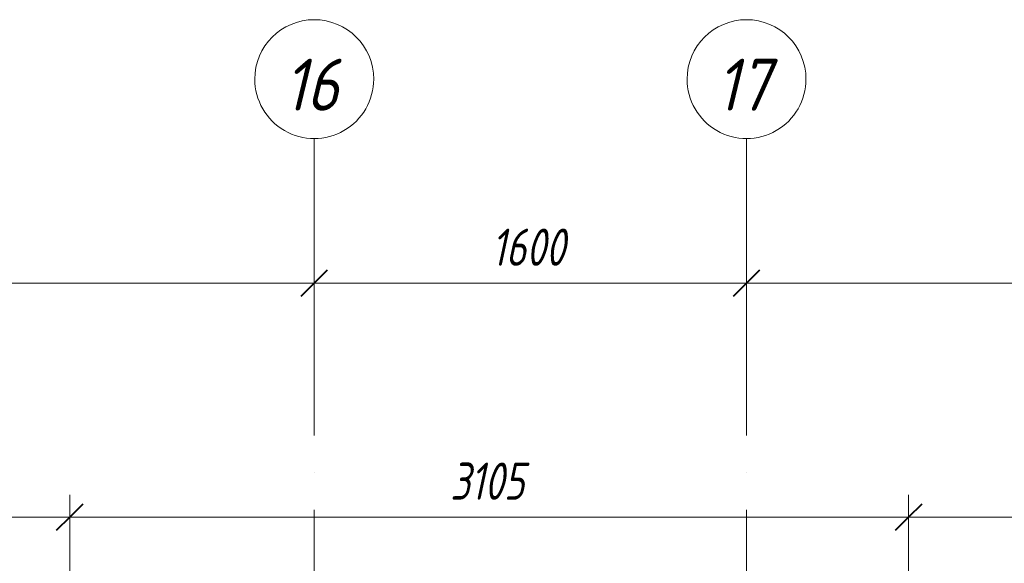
# Model space of a CAD drawing. Header units: millimetres. Extents: x 25602 to 56438, y 6682 to 19066.
# Tile 14 of 15: x 48910 to 52554, y 17053 to 19066. Entities that reach past the tile are written whole.
import ezdxf

# ---------------------------------------------------------------- set-up
doc = ezdxf.new("R2010")
doc.units = ezdxf.units.MM
doc.linetypes.add('ADSK_Линия сетки', pattern=[1375, 1100, -137.5, 0, -137.5])
for name, color, linetype, lineweight in [('A-____-____-DIMS', 211, 'Continuous', 9), ('A-____-____-DIMS-55', 211, 'Continuous', 9), ('S-GRID-____-IDEN', 1, 'Continuous', 20), ('S-GRID-____-OTLN', 1, 'Continuous', 9)]:
    doc.layers.add(name, color=color, linetype=linetype, lineweight=lineweight)
doc.styles.add('GOST Common_I', font='GOST Common Italic.ttf', dxfattribs={"width": 0.9, "height": 192.5})
doc.styles.add('GOST Common_I_1', font='GOST Common Italic.ttf', dxfattribs={"width": 0.8, "height": 137.5})
doc.dimstyles.new('ADSK_Округление_5мм__Узкий__1', dxfattribs={"dimscale": 304.8, "dimtxt": 0.453694, "dimasz": 0.324803, "dimexe": 0.270669, "dimexo": 0.000592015, "dimgap": 0.072178, "dimtad": 1, "dimdec": 0, "dimlfac": 304.8, "dimrnd": 5, "dimdsep": 46, "dimtxsty": 'GOST Common_I_1', "dimblk1": 'OBLIQUE', "dimblk2": 'OBLIQUE', "dimsah": 1, "dimcen": 0.09, "dimdle": 0.270669, "dimazin": 0, "dimtfac": 1, "dimtdec": 4, "dimtix": 1, "dimtmove": 0, "dimatfit": 3, "dimfxl": 1, "dimtvp": 1, "dimtfill": 1, "dimtolj": 1, "dimtzin": 0, "dimlwd": 20, "dimlwe": 20, "dimarcsym": 2})

# ---------------------------------------------------------------- blocks, each defined once
blk = doc.blocks.new('Ось сетки - Круг_Ø8 мм-6408-КЖ1_ПЭ_ВЭ8_Опалубка_Стены')
at = {"layer": 'S-GRID-____-IDEN'}
for start, end in [(90, 270), (270, 90)]:
    blk.add_arc((25822.1, 9000), 220, start, end, dxfattribs=at)
blk = doc.blocks.new('DIMBLOCK22-КЖ1_ПЭ_ВЭ8_Опалубка_Стены')
at = {"layer": 'A-____-____-DIMS-55', "lineweight": 40}
for p, q in [((47250, 18090.7), (47299.5, 18140.2)), ((50000, 18090.7), (50049.5, 18140.2)), ((47250, 18090.7), (47200.5, 18041.2)), ((50000, 18090.7), (49950.5, 18041.2))]:
    blk.add_line(p, q, dxfattribs=at)
at = {"layer": 'A-____-____-DIMS-55', "lineweight": 20}
for p, q in [((47250, 18090.7), (47250, 18105.7)), ((47250, 18090.7), (50000, 18090.7)), ((47250, 18090.7), (47250, 18008.2)), ((50000, 18090.7), (50000, 18105.7)), ((50000, 18090.7), (50000, 18008.2))]:
    blk.add_line(p, q, dxfattribs=at)
at = {"layer": 'A-____-____-DIMS-55', "color": 0, "lineweight": 20, "insert": (48470.3, 18292.4), "char_height": 137.5, "width": 371.262, "attachment_point": 1, "line_spacing_factor": 1.022761, "style": 'GOST Common_I_1', "bg_fill": 3, "box_fill_scale": 1.25, "bg_fill_color": 256, "bg_fill_true_color": 13158600, "bg_fill_transparency": 0}
blk.add_mtext('2750', dxfattribs=at)
blk = doc.blocks.new('_Oblique')
at = {"color": 0, "linetype": 'ByBlock', "lineweight": -2}
blk.add_line((-0.5, -0.5), (0.5, 0.5), dxfattribs=at)
blk = doc.blocks.new('DIMBLOCK23-КЖ1_ПЭ_ВЭ8_Опалубка_Стены')
at = {"layer": 'A-____-____-DIMS-55', "lineweight": 40}
for p, q in [((50000, 18090.7), (50049.5, 18140.2)), ((51600, 18090.7), (51649.5, 18140.2)), ((50000, 18090.7), (49950.5, 18041.2)), ((51600, 18090.7), (51550.5, 18041.2))]:
    blk.add_line(p, q, dxfattribs=at)
at = {"layer": 'A-____-____-DIMS-55', "lineweight": 20}
for p, q in [((50000, 18090.7), (50000, 18105.7)), ((50000, 18090.7), (51600, 18090.7)), ((50000, 18090.7), (50000, 18008.2)), ((51600, 18090.7), (51600, 18105.7)), ((51600, 18090.7), (51600, 18008.2))]:
    blk.add_line(p, q, dxfattribs=at)
at = {"layer": 'A-____-____-DIMS-55', "color": 0, "lineweight": 20, "insert": (50655.9, 18292.4), "char_height": 137.5, "width": 345.949, "attachment_point": 1, "line_spacing_factor": 1.022761, "style": 'GOST Common_I_1', "bg_fill": 3, "box_fill_scale": 1.25, "bg_fill_color": 256, "bg_fill_true_color": 13158600, "bg_fill_transparency": 0}
blk.add_mtext('1600', dxfattribs=at)
blk = doc.blocks.new('DIMBLOCK24-КЖ1_ПЭ_ВЭ8_Опалубка_Стены')
at = {"layer": 'A-____-____-DIMS-55', "lineweight": 40}
for p, q in [((51600, 18090.7), (51649.5, 18140.2)), ((54200, 18090.7), (54249.5, 18140.2)), ((51600, 18090.7), (51550.5, 18041.2)), ((54200, 18090.7), (54150.5, 18041.2))]:
    blk.add_line(p, q, dxfattribs=at)
at = {"layer": 'A-____-____-DIMS-55', "lineweight": 20}
for p, q in [((51600, 18090.7), (51600, 18105.7)), ((51600, 18090.7), (54200, 18090.7)), ((51600, 18090.7), (51600, 18008.2)), ((54200, 18090.7), (54200, 18105.7)), ((54200, 18090.7), (54200, 18008.2))]:
    blk.add_line(p, q, dxfattribs=at)
at = {"layer": 'A-____-____-DIMS-55', "color": 0, "lineweight": 20, "insert": (52745.3, 18292.4), "char_height": 137.5, "width": 371.262, "attachment_point": 1, "line_spacing_factor": 1.022761, "style": 'GOST Common_I_1', "bg_fill": 3, "box_fill_scale": 1.25, "bg_fill_color": 256, "bg_fill_true_color": 13158600, "bg_fill_transparency": 0}
blk.add_mtext('2600', dxfattribs=at)
blk = doc.blocks.new('DIMBLOCK70-КЖ1_ПЭ_ВЭ8_Опалубка_Стены')
at = {"layer": 'A-____-____-DIMS-55', "lineweight": 20}
for p, q in [((47695, 17224.4), (47695, 17306.9)), ((49095, 17224.4), (49095, 17306.9)), ((47695, 17224.4), (49095, 17224.4)), ((47695, 17224.4), (47695, 16705)), ((49095, 17224.4), (49095, 16705))]:
    blk.add_line(p, q, dxfattribs=at)
at = {"layer": 'A-____-____-DIMS-55', "lineweight": 40}
for p, q in [((47695, 17224.4), (47744.5, 17273.9)), ((49095, 17224.4), (49144.5, 17273.9)), ((47695, 17224.4), (47645.5, 17174.9)), ((49095, 17224.4), (49045.5, 17174.9))]:
    blk.add_line(p, q, dxfattribs=at)
at = {"layer": 'A-____-____-DIMS-55', "color": 0, "lineweight": 20, "insert": (48245, 17426.1), "char_height": 137.5, "width": 360.012, "attachment_point": 1, "line_spacing_factor": 1.022761, "style": 'GOST Common_I_1', "bg_fill": 3, "box_fill_scale": 1.25, "bg_fill_color": 256, "bg_fill_true_color": 13158600, "bg_fill_transparency": 0}
blk.add_mtext('1400', dxfattribs=at)
blk = doc.blocks.new('DIMBLOCK71-КЖ1_ПЭ_ВЭ8_Опалубка_Стены')
at = {"layer": 'A-____-____-DIMS-55', "lineweight": 20}
for p, q in [((49095, 17224.4), (49095, 17306.9)), ((52200, 17224.4), (52200, 17306.9)), ((49095, 17224.4), (52200, 17224.4)), ((49095, 17224.4), (49095, 16705)), ((52200, 17224.4), (52200, 16705))]:
    blk.add_line(p, q, dxfattribs=at)
at = {"layer": 'A-____-____-DIMS-55', "lineweight": 40}
for p, q in [((49095, 17224.4), (49144.5, 17273.9)), ((52200, 17224.4), (52249.5, 17273.9)), ((49095, 17224.4), (49045.5, 17174.9)), ((52200, 17224.4), (52150.5, 17174.9))]:
    blk.add_line(p, q, dxfattribs=at)
at = {"layer": 'A-____-____-DIMS-55', "color": 0, "lineweight": 20, "insert": (50503.4, 17426.1), "char_height": 137.5, "width": 345.949, "attachment_point": 1, "line_spacing_factor": 1.022761, "style": 'GOST Common_I_1', "bg_fill": 3, "box_fill_scale": 1.25, "bg_fill_color": 256, "bg_fill_true_color": 13158600, "bg_fill_transparency": 0}
blk.add_mtext('3105', dxfattribs=at)
blk = doc.blocks.new('DIMBLOCK72-КЖ1_ПЭ_ВЭ8_Опалубка_Стены')
at = {"layer": 'A-____-____-DIMS-55', "lineweight": 20}
for p, q in [((52200, 17224.4), (52200, 17306.9)), ((53600, 17224.4), (53600, 17306.9)), ((52200, 17224.4), (53600, 17224.4)), ((52200, 17224.4), (52200, 16705)), ((53600, 17224.4), (53600, 16705))]:
    blk.add_line(p, q, dxfattribs=at)
at = {"layer": 'A-____-____-DIMS-55', "lineweight": 40}
for p, q in [((52200, 17224.4), (52249.5, 17273.9)), ((53600, 17224.4), (53649.5, 17273.9)), ((52200, 17224.4), (52150.5, 17174.9)), ((53600, 17224.4), (53550.5, 17174.9))]:
    blk.add_line(p, q, dxfattribs=at)
at = {"layer": 'A-____-____-DIMS-55', "color": 0, "lineweight": 20, "insert": (52750, 17426.1), "char_height": 137.5, "width": 360.012, "attachment_point": 1, "line_spacing_factor": 1.022761, "style": 'GOST Common_I_1', "bg_fill": 3, "box_fill_scale": 1.25, "bg_fill_color": 256, "bg_fill_true_color": 13158600, "bg_fill_transparency": 0}
blk.add_mtext('1400', dxfattribs=at)

msp = doc.modelspace()

# ---------------------------------------------------------------- linework, layer by layer
at = {"layer": 'S-GRID-____-OTLN', "linetype": 'ADSK_Линия сетки'}
for p, q in [((50000, 18626.091), (50000, 7131.6051)), ((51600, 18626.091), (51600, 7131.6051))]:
    msp.add_line(p, q, dxfattribs=at)

# ---------------------------------------------------------------- block references
at = {"layer": 'S-GRID-____-IDEN', "rotation": 269.9999999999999}
for p in [(41000, 44668.2266), (42600, 44668.2266)]:
    msp.add_blockref('Ось сетки - Круг_Ø8 мм-6408-КЖ1_ПЭ_ВЭ8_Опалубка_Стены', p, dxfattribs=at)

# ---------------------------------------------------------------- texts
at = {"layer": 'S-GRID-____-IDEN', "lineweight": 9, "char_height": 192.5, "width": 265.879659, "attachment_point": 1, "style": 'GOST Common_I'}
for s, insert in [('16', (49887.3494, 18921.5946)), ('17', (51487.3494, 18921.5946))]:
    msp.add_mtext(s, dxfattribs=dict(at, insert=insert))

# ---------------------------------------------------------------- dimensions: what is measured, and where the dimension line sits
at = {"layer": 'A-____-____-DIMS', "lineweight": 20}
dim = msp.add_linear_dim(base=(49095, 17224.3717), p1=(47695, 16650.001), p2=(49095, 16650.001), dimstyle='ADSK_Округление_5мм__Узкий__1', override={"dimpost": '<>', "dimfxl": 1400}, dxfattribs=at)
dim.commit()
dim.dimension.update_dxf_attribs({"geometry": 'DIMBLOCK70-КЖ1_ПЭ_ВЭ8_Опалубка_Стены', "text_midpoint": (48395, 17316.0071)})

# ---------------------------------------------------------------- next in the draw order: dimensions: what is measured, and where the dimension line sits
for base, p1, p2, override, picture, middle in [((50000, 18090.677), (47250, 18160.6805), (50000, 18160.6805), {"dimpost": '<>', "dimfxl": 2750}, 'DIMBLOCK22-КЖ1_ПЭ_ВЭ8_Опалубка_Стены', (48625, 18181.427)), ((52200, 17224.3717), (49095, 16650.001), (52200, 16650.001), {"dimpost": '<>', "dimfxl": 3105}, 'DIMBLOCK71-КЖ1_ПЭ_ВЭ8_Опалубка_Стены', (50647.5, 17315.1217))]:
    dim = msp.add_linear_dim(base=base, p1=p1, p2=p2, dimstyle='ADSK_Округление_5мм__Узкий__1', override=override, dxfattribs=at)
    dim.commit()
    dim.dimension.update_dxf_attribs({"geometry": picture, "text_midpoint": middle})

# ---------------------------------------------------------------- next in the draw order: dimensions: what is measured, and where the dimension line sits
for base, p1, p2, override, picture, middle in [((51600, 18090.677), (50000, 18160.6805), (51600, 18160.6805), {"dimpost": '<>', "dimfxl": 1600}, 'DIMBLOCK23-КЖ1_ПЭ_ВЭ8_Опалубка_Стены', (50800, 18182.3124)), ((53600, 17224.3717), (52200, 16650.001), (53600, 16650.001), {"dimpost": '<>', "dimfxl": 1400}, 'DIMBLOCK72-КЖ1_ПЭ_ВЭ8_Опалубка_Стены', (52900, 17316.0071))]:
    dim = msp.add_linear_dim(base=base, p1=p1, p2=p2, dimstyle='ADSK_Округление_5мм__Узкий__1', override=override, dxfattribs=at)
    dim.commit()
    dim.dimension.update_dxf_attribs({"geometry": picture, "text_midpoint": middle})

# ---------------------------------------------------------------- next in the draw order: dimensions: what is measured, and where the dimension line sits
dim = msp.add_linear_dim(base=(54200, 18090.677), p1=(51600, 18160.6805), p2=(54200, 18160.6805), dimstyle='ADSK_Округление_5мм__Узкий__1', override={"dimpost": '<>', "dimfxl": 2600}, dxfattribs=at)
dim.commit()
dim.dimension.update_dxf_attribs({"geometry": 'DIMBLOCK24-КЖ1_ПЭ_ВЭ8_Опалубка_Стены', "text_midpoint": (52900, 18182.3124)})

doc.saveas('drawing.dxf')
